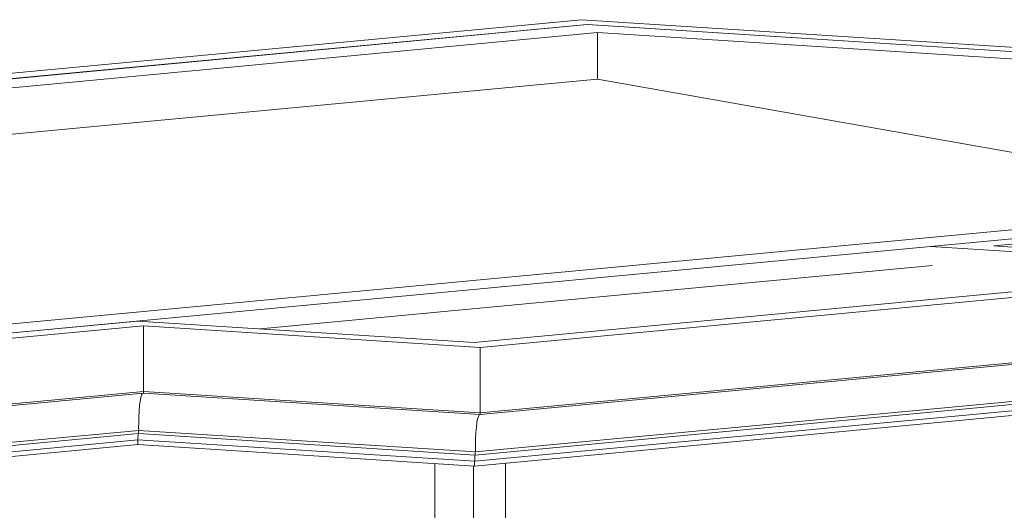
# Model space of a CAD drawing. Header units: millimetres. Extents: x -784 to 360321, y -10607 to 16514.
# Tile 54 of 95: x 264619 to 270511, y 1204 to 4140. Entities that reach past the tile are written whole.
import ezdxf

# ---------------------------------------------------------------- set-up
doc = ezdxf.new("R2010")
doc.units = ezdxf.units.MM
doc.layers.add('A-GENM', color=7, linetype='Continuous', lineweight=5)
doc.layers.add('S-COLS-SYMB', color=7, linetype='Continuous', lineweight=18)
doc.layers.add('A-ROOF', color=7, linetype='Continuous', lineweight=18, true_color=0x7f7f7f)
doc.layers.add('A-WALL', color=7, linetype='Continuous', lineweight=18, true_color=0x7f7f7f)

# ---------------------------------------------------------------- blocks, each defined once
blk = doc.blocks.new('Modele ogólne 1 - Modele ogólne 1-1641072-_3D_ Kopia 1')
at = {"layer": 'A-GENM'}
for p, q in [((41128.8, 4140.2), (36667, 3720.6)), ((51179.1, 3499.1), (41128.8, 4140.2)), ((36667, 3687.9), (41165.3, 4111)), ((41165.3, 4111), (50801.9, 3496.3)), ((50801.9, 3496.3), (43219, 2783.1)), ((43596.2, 2785.9), (51179.1, 3499.1)), ((43219, 2783.1), (45234.4, 2654.5)), ((45611.7, 2657.3), (43596.2, 2785.9)), ((45234.4, 2654.5), (40486.9, 2208)), ((40523.4, 2178.8), (45611.7, 2657.3)), ((38471.4, 2336.6), (30913.9, 1625.8)), ((30950.4, 1596.5), (38507.9, 2307.3)), ((40486.9, 2208), (38471.4, 2336.6)), ((38507.9, 2307.3), (40523.4, 2178.8)), ((38507.9, 1915.6), (38507.9, 2307.3)), ((45607, 2254.6), (40522.9, 1776.4)), ((45611.7, 2265.6), (40523.4, 1787)), ((40523.4, 1787), (40523.4, 2178.8)), ((45316.1, 2007.1), (40494.8, 1553.6)), ((45273.9, 1946.9), (40490.7, 1497.1)), ((45302, 1987), (40493.4, 1534.8)), ((38507.4, 1905), (30950, 1194.2)), ((38507.9, 1915.6), (30950.4, 1204.8)), ((40522.9, 1776.4), (38507.4, 1905)), ((40523.4, 1787), (38507.9, 1915.6)), ((45259.8, 1916.9), (40489.3, 1468.3)), ((38477.9, 1663.3), (30920.4, 952.5)), ((38479.3, 1682.2), (30921.8, 971.4)), ((38477.9, 1663.3), (38477.9, 1682.1)), ((40493.4, 1534.8), (38477.9, 1663.3)), ((40494.8, 1553.6), (38479.3, 1682.2)), ((38473.8, 1596.8), (30916.4, 886)), ((38475.2, 1625.6), (30917.7, 914.8)), ((38473.8, 1596.8), (38473.8, 1625.5)), ((40489.3, 1468.3), (38473.8, 1596.8)), ((40490.7, 1497.1), (38475.2, 1625.6)), ((40493.4, 1534.8), (40493.4, 1553.7)), ((40489.3, 1468.3), (40489.3, 1497.2))]:
    blk.add_line(p, q, dxfattribs=at)
for points in [[(38479.3, 1724.1, 0), (38480.2, 1762.4, 0), (38482, 1798.1, 0), (38484.6, 1830.2, 0), (38488.1, 1857.6, 0), (38492.3, 1879.3, 0), (38497, 1894.8, 0), (38502.1, 1903.4, 0)], [(38507.4, 1905, 0), (38507.7, 1910.1, 0), (38507.9, 1915.6, 0)], [(40494.8, 1595.5, 0), (40495.6, 1633.8, 0), (40497.4, 1669.6, 0), (40500.1, 1701.6, 0), (40503.6, 1729, 0), (40507.8, 1750.8, 0), (40512.5, 1766.2, 0), (40517.6, 1774.9, 0)], [(40522.9, 1776.4, 0), (40523.2, 1781.5, 0), (40523.4, 1787, 0)], [(38479.3, 1682.2, 0), (38479.2, 1703.2, 0), (38479.3, 1724.1, 0)], [(38475.2, 1625.6, 0), (38475.2, 1639.6, 0), (38475.7, 1652.8, 0), (38476.5, 1663.3, 0)], [(40494.8, 1553.6, 0), (40494.7, 1574.7, 0), (40494.8, 1595.5, 0)], [(40490.7, 1497.1, 0), (40490.7, 1511.1, 0), (40491.1, 1524.3, 0), (40491.9, 1534.9, 0)]]:
    blk.add_polyline3d(points, dxfattribs=at)

msp = doc.modelspace()

# ---------------------------------------------------------------- linework, layer by layer
at = {"layer": 'A-ROOF', "color": 7, "lineweight": 5}
for p, q in [((268076.8, 3784.7), (250512.8, 2132.8)), ((272268.3, 3043.7), (268076.8, 3784.7)), ((270081.5, 2668.1), (266057.8, 2289.7))]:
    msp.add_line(p, q, dxfattribs=at)
at = {"layer": 'A-WALL', "color": 7, "lineweight": 5}
for p, q in [((263518.3, 3688.9), (268015.5, 4111.9)), ((268015.5, 4111.9), (277664.4, 3496.4)), ((268076.8, 4062.8), (263722.1, 3653.3)), ((277031, 3491.6), (268076.8, 4062.8)), ((268076.8, 3784.7), (268076.8, 4062.8)), ((257705, 1674), (277031, 3491.6)), ((277664.4, 3496.4), (257766.3, 1624.9))]:
    msp.add_line(p, q, dxfattribs=at)
at = {"layer": 'S-COLS-SYMB', "lineweight": 9}
for p, q in [((267103.3, 1483.4), (267103.3, -2410.6)), ((267525.6, 1485.7), (267525.6, -1923.2)), ((267334.9, -1313.2), (267334.9, 1468.6))]:
    msp.add_line(p, q, dxfattribs=at)

# ---------------------------------------------------------------- block references
at = {"layer": 'A-GENM'}
msp.add_blockref('Modele ogólne 1 - Modele ogólne 1-1641072-_3D_ Kopia 1', (226851.3, 0), dxfattribs=at)

doc.saveas('drawing.dxf')
